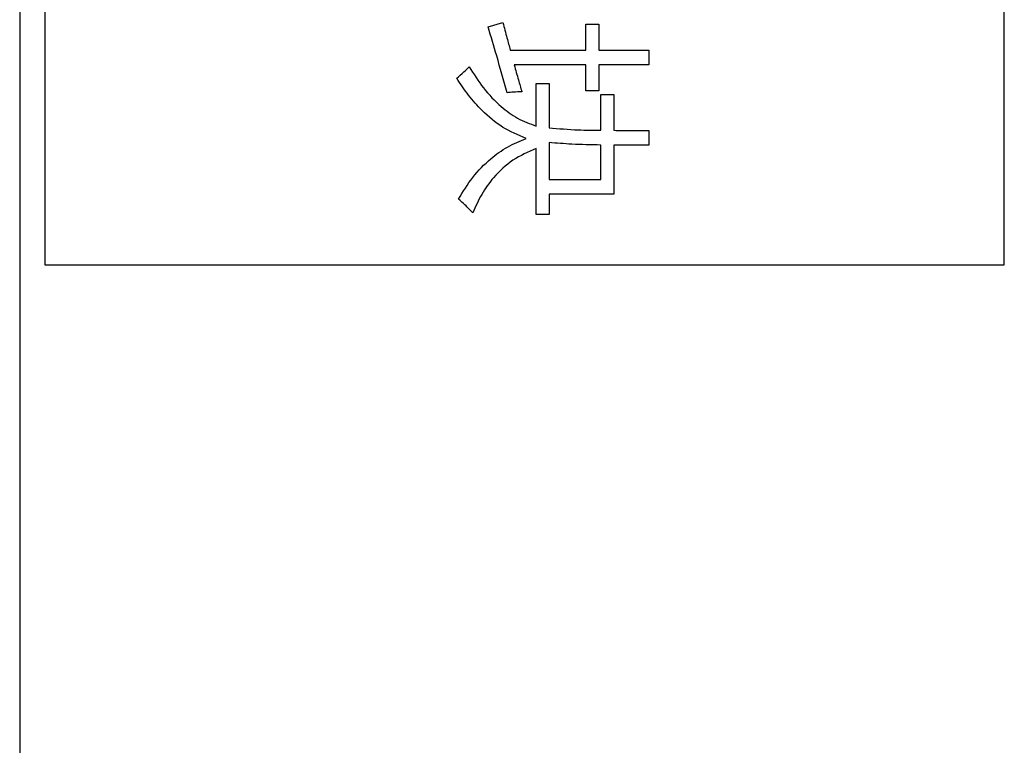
# Model space of a CAD drawing. Header units: millimetres. Extents: x 15 to 205, y 5 to 292.
# Tile 48 of 56: x 128 to 157, y 218 to 239. Entities that reach past the tile are written whole.
import ezdxf

# ---------------------------------------------------------------- set-up
doc = ezdxf.new("R2010")
doc.units = ezdxf.units.MM
doc.layers.add('几何体', color=7, linetype='Continuous')

msp = doc.modelspace()

# ---------------------------------------------------------------- linework, layer by layer
at = {"layer": '几何体'}
for p, q in [((128.0667, 257.1069), (128.0667, 216.0965)), ((128.8167, 256.6069), (128.8167, 232.1069)), ((157.3167, 232.1069), (157.3167, 256.6069)), ((141.9813, 239.1752), (142.4204, 239.3081)), ((144.8899, 239.2532), (145.274, 239.2532)), ((144.8899, 238.4849), (144.8899, 239.2532)), ((145.274, 239.2532), (145.274, 238.4849)), ((142.6399, 238.4849), (144.8899, 238.4849)), ((145.274, 238.4849), (146.7557, 238.4849)), ((146.7557, 238.4849), (146.7557, 238.0459)), ((144.8899, 238.0459), (142.7574, 238.0459)), ((144.8899, 237.2776), (144.8899, 238.0459)), ((145.274, 238.0459), (145.274, 237.2776)), ((146.7557, 238.0459), (145.274, 238.0459)), ((143.4082, 237.4971), (143.7923, 237.4971)), ((143.4082, 236.2315), (143.4082, 237.4971)), ((143.7923, 237.4971), (143.7923, 236.18)), ((145.274, 237.2776), (144.8899, 237.2776)), ((145.3289, 237.1678), (145.713, 237.1678)), ((145.3289, 236.108), (145.3289, 237.1678)), ((145.713, 237.1678), (145.713, 236.1046)), ((146.7557, 236.096), (146.7557, 235.663)), ((143.4082, 233.6008), (143.4082, 235.5678)), ((143.7923, 235.741), (143.7923, 234.6434)), ((145.3289, 234.6434), (145.3289, 235.6681)), ((145.713, 235.6655), (145.713, 234.2044)), ((143.7923, 234.6434), (145.3289, 234.6434)), ((143.7923, 234.2044), (143.7923, 233.6008)), ((145.713, 234.2044), (143.7923, 234.2044)), ((143.7923, 233.6008), (143.4082, 233.6008)), ((128.8167, 232.1069), (157.3167, 232.1069))]:
    msp.add_line(p, q, dxfattribs=at)
for points, knots in [([(142.4204, 239.3081), (142.4611, 239.1543), (142.5337, 238.8798), (142.6074, 238.6056), (142.6399, 238.4849)], [0, 0, 0, 0, 0.5599999, 1, 1, 1, 1]), ([(142.5438, 237.2227), (142.4431, 237.5884), (142.2632, 238.2414), (142.0675, 238.8899), (141.9813, 239.1752)], [0, 0, 0, 0, 0.5599974, 1, 1, 1, 1]), ([(141.0484, 237.6497), (141.1194, 237.7114), (141.2463, 237.8215), (141.3661, 237.9392), (141.4188, 237.991)], [0, 0, 0, 0, 0.5599808, 1, 1, 1, 1]), ([(141.4188, 237.991), (141.555, 237.7764), (141.8273, 237.3473), (142.3173, 236.8331), (142.8456, 236.4403), (143.2207, 236.3011), (143.4082, 236.2315)], [0, 0, 0, 0, 0.28018752, 0.56016383, 0.78013218, 1, 1, 1, 1]), ([(142.7574, 238.0459), (142.7988, 237.8973), (142.8728, 237.632), (142.9492, 237.3674), (142.9829, 237.251)], [0, 0, 0, 0, 0.5599994, 1, 1, 1, 1]), ([(143.1123, 235.8636), (142.8725, 235.9653), (142.3927, 236.1689), (141.8366, 236.6438), (141.3901, 237.1409), (141.1623, 237.4801), (141.0484, 237.6497)], [0, 0, 0, 0, 0.2796911, 0.5595978, 0.7797729, 1, 1, 1, 1]), ([(142.9829, 237.251), (142.9008, 237.2468), (142.7544, 237.2393), (142.6082, 237.2278), (142.5438, 237.2227)], [0, 0, 0, 0, 0.5599972, 1, 1, 1, 1]), ([(143.7923, 236.18), (144.0786, 236.1555), (144.59, 236.1116), (145.1031, 236.1091), (145.3289, 236.108)], [0, 0, 0, 0, 0.559933, 1, 1, 1, 1]), ([(145.713, 236.1046), (145.9077, 236.1018), (146.2552, 236.0967), (146.6028, 236.0962), (146.7557, 236.096)], [0, 0, 0, 0, 0.5599995, 1, 1, 1, 1]), ([(141.1033, 234.0612), (141.237, 234.282), (141.5045, 234.7233), (142.0092, 235.241), (142.551, 235.6289), (142.9252, 235.7854), (143.1123, 235.8636)], [0, 0, 0, 0, 0.2800559, 0.5599469, 0.7799705, 1, 1, 1, 1]), ([(143.4082, 235.5678), (143.1718, 235.4617), (142.6993, 235.2495), (142.1632, 234.7549), (141.7746, 234.2133), (141.6106, 233.8416), (141.5286, 233.6556)], [0, 0, 0, 0, 0.2798681, 0.5596641, 0.7797914, 1, 1, 1, 1]), ([(145.3289, 235.6681), (145.0416, 235.6734), (144.5287, 235.6827), (144.0173, 235.7232), (143.7923, 235.741)], [0, 0, 0, 0, 0.5600196, 1, 1, 1, 1]), ([(146.7557, 235.663), (146.5611, 235.6632), (146.2135, 235.6637), (145.866, 235.665), (145.713, 235.6655)], [0, 0, 0, 0, 0.56, 1, 1, 1, 1]), ([(141.5286, 233.6556), (141.4519, 233.7342), (141.315, 233.8745), (141.168, 234.0042), (141.1033, 234.0612)], [0, 0, 0, 0, 0.5599546, 1, 1, 1, 1])]:
    msp.add_open_spline(points, degree=3, knots=knots, dxfattribs=at)

doc.saveas('drawing.dxf')
